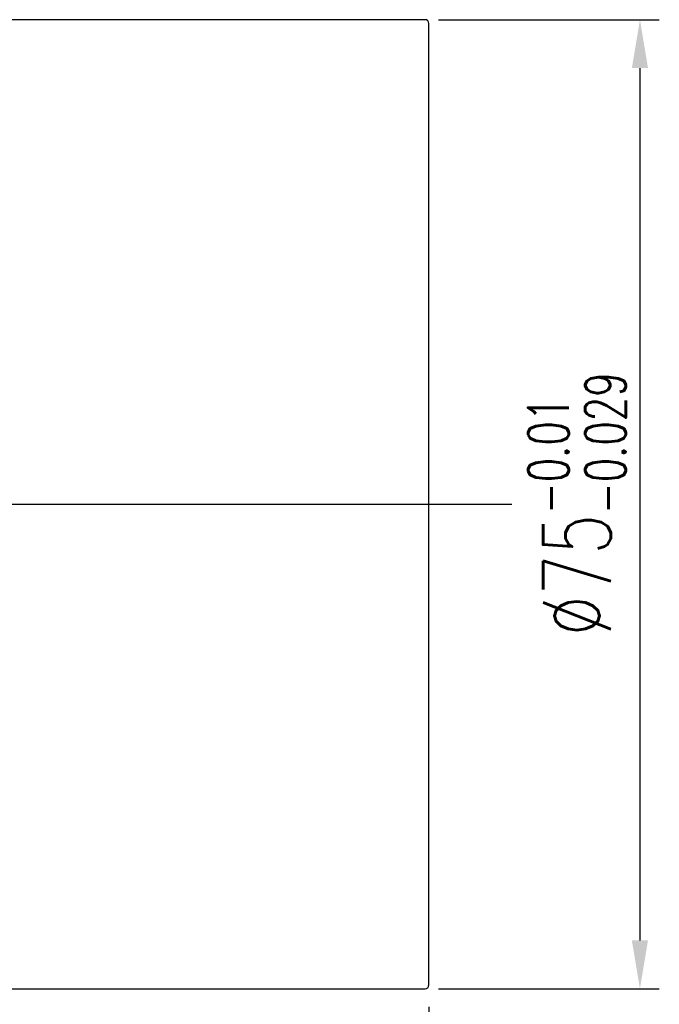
# Model space of a CAD drawing. Extents: x 0 to 906, y -19 to 705.
# Tile 54 of 55: x 265 to 314, y 55 to 131. Entities that reach past the tile are written whole.
import ezdxf
from ezdxf.lldxf.tags import DXFTag

# ---------------------------------------------------------------- set-up
doc = ezdxf.new("R2010")
doc.units = 0
doc.header["$LTSCALE"] = 2
doc.header["$MEASUREMENT"] = 0
for name, color, linetype in [('CHA', 7, 'Continuous'), ('CL', 1, 'CENTER'), ('OUT', 3, 'Continuous')]:
    doc.layers.add(name, color=color, linetype=linetype)
doc.styles.add('DIM-7', font='SIMPLEX.shx', dxfattribs={"width": 0.7, "bigfont": 'chineset.shx'})
tags = doc.linetypes.add('CENTER', pattern=[2, 1.25, -0.25, 0.25, -0.25]).pattern_tags.tags
tags[10:11] = [DXFTag(74, 4), DXFTag(75, 0), DXFTag(340, '0'), DXFTag(46, 0.0), DXFTag(50, 0.0), DXFTag(44, 0.0), DXFTag(45, 0.0)]
tags[8:9] = [DXFTag(74, 4), DXFTag(75, 0), DXFTag(340, '0'), DXFTag(46, 0.0), DXFTag(50, 0.0), DXFTag(44, 0.0), DXFTag(45, 0.0)]
tags[6:7] = [DXFTag(74, 4), DXFTag(75, 0), DXFTag(340, '0'), DXFTag(46, 0.0), DXFTag(50, 0.0), DXFTag(44, 0.0), DXFTag(45, 0.0)]
tags[4:5] = [DXFTag(74, 4), DXFTag(75, 0), DXFTag(340, '0'), DXFTag(46, 0.0), DXFTag(50, 0.0), DXFTag(44, 0.0), DXFTag(45, 0.0)]
doc.dimstyles.new('CNS', dxfattribs={"dimtxt": 3.5, "dimasz": 2.5, "dimexe": 1, "dimexo": 1.5, "dimgap": 0.09, "dimtad": 0, "dimdsep": 46, "dimtxsty": 'DIM-7', "dimcen": 0.09, "dimclrd": 1, "dimclre": 1, "dimclrt": 4, "dimadec": 0, "dimazin": 0, "dimtfac": 1, "dimtix": 1, "dimtmove": 2, "dimatfit": 3, "dimfxl": 0, "dimtvp": 0.971429, "dimtolj": 1, "dimarcsym": 0})

# ---------------------------------------------------------------- blocks, each defined once
blk = doc.blocks.new('*D10')
at = {"layer": 'CHA', "lineweight": -2, "transparency": 16777216}
for p, q in [((296.384, 54.995), (296.384, 11.869)), ((179.384, 54.444), (179.384, 11.869)), ((183.134, 13.369), (292.634, 13.369))]:
    blk.add_line(p, q, dxfattribs=at)
at = {"layer": 'CHA', "transparency": 16777216}
for points in [[(183.134, 13.994), (183.134, 12.744), (179.384, 13.369)], [(292.634, 13.994), (292.634, 12.744), (296.384, 13.369)]]:
    blk.add_solid(points, dxfattribs=at)
at = {"layer": 'DEFPOINTS', "color": 0, "transparency": 16777216}
for p in [(296.384, 57.245), (179.384, 56.694), (296.384, 13.369)]:
    blk.add_point(p, dxfattribs=at)
at = {"layer": 'CHA', "transparency": 16777216, "insert": (237.884, 17.194), "char_height": 5.25, "attachment_point": 5, "style": 'DIM-7'}
blk.add_mtext('\\A1;117', dxfattribs=at)
blk = doc.blocks.new('*D12')
at = {"layer": 'CHA', "lineweight": -2, "transparency": 16777216}
for p, q in [((297.134, 131.394), (314.22, 131.394)), ((312.72, 127.644), (312.72, 60.144)), ((297.134, 56.394), (314.22, 56.394))]:
    blk.add_line(p, q, dxfattribs=at)
at = {"layer": 'CHA', "transparency": 16777216}
for points in [[(312.095, 127.644), (313.345, 127.644), (312.72, 131.394)], [(312.095, 60.144), (313.345, 60.144), (312.72, 56.394)]]:
    blk.add_solid(points, dxfattribs=at)
at = {"layer": 'DEFPOINTS', "color": 0, "transparency": 16777216}
for p in [(294.884, 131.394), (294.884, 56.394), (312.72, 56.394)]:
    blk.add_point(p, dxfattribs=at)
at = {"layer": 'CHA', "transparency": 16777216, "insert": (307.845, 93.894), "char_height": 5.25, "attachment_point": 5, "rotation": 90, "style": 'DIM-7'}
blk.add_mtext('\\A1;%%C75{\\H3.15;\\S-0.01^ -0.029;}', dxfattribs=at)

msp = doc.modelspace()

# ---------------------------------------------------------------- linework, layer by layer
at = {"layer": 'CL', "color": 0, "ltscale": 5}
msp.add_line((177.661, 93.894), (302.796, 93.894), dxfattribs=at)
at = {"layer": 'OUT', "color": 0}
for p, q in [((296.084, 131.394), (207.884, 131.394)), ((296.384, 56.694), (296.384, 131.094)), ((207.884, 56.394), (296.084, 56.394))]:
    msp.add_line(p, q, dxfattribs=at)
for centre, start, end in [((296.084, 131.094), 0, 90), ((296.084, 56.694), 270, 0)]:
    msp.add_arc(centre, 0.3, start, end, dxfattribs=at)

# ---------------------------------------------------------------- dimensions: what is measured, and where the dimension line sits
at = {"layer": 'CHA', "color": 0}
dim = msp.add_linear_dim(base=(312.72, 56.394), p1=(294.884, 131.394), p2=(294.884, 56.394), angle=90, text='%%C<>', dimstyle='CNS', override={"dimscale": 1.5, "dimgap": 0.8, "dimtad": 1, "dimclrd": 256, "dimclre": 256, "dimclrt": 256, "dimtol": 1, "dimlim": 0, "dimtp": -0.01, "dimtm": 0.029, "dimtfac": 0.6, "dimtdec": 3, "dimtix": 0, "dimtmove": 0}, dxfattribs=at)
dim.commit()
dim.dimension.update_dxf_attribs({"geometry": '*D12', "text_midpoint": (307.845, 93.894)})
dim = msp.add_linear_dim(base=(296.384, 13.369), p1=(179.384, 56.694), p2=(296.384, 57.245), dimstyle='CNS', override={"dimscale": 1.5, "dimgap": 0.8, "dimtad": 1, "dimclrd": 256, "dimclre": 256, "dimclrt": 256, "dimtix": 0, "dimtmove": 0}, dxfattribs=at)
dim.commit()
dim.dimension.update_dxf_attribs({"geometry": '*D10', "text_midpoint": (237.884, 17.194)})

doc.saveas('drawing.dxf')
